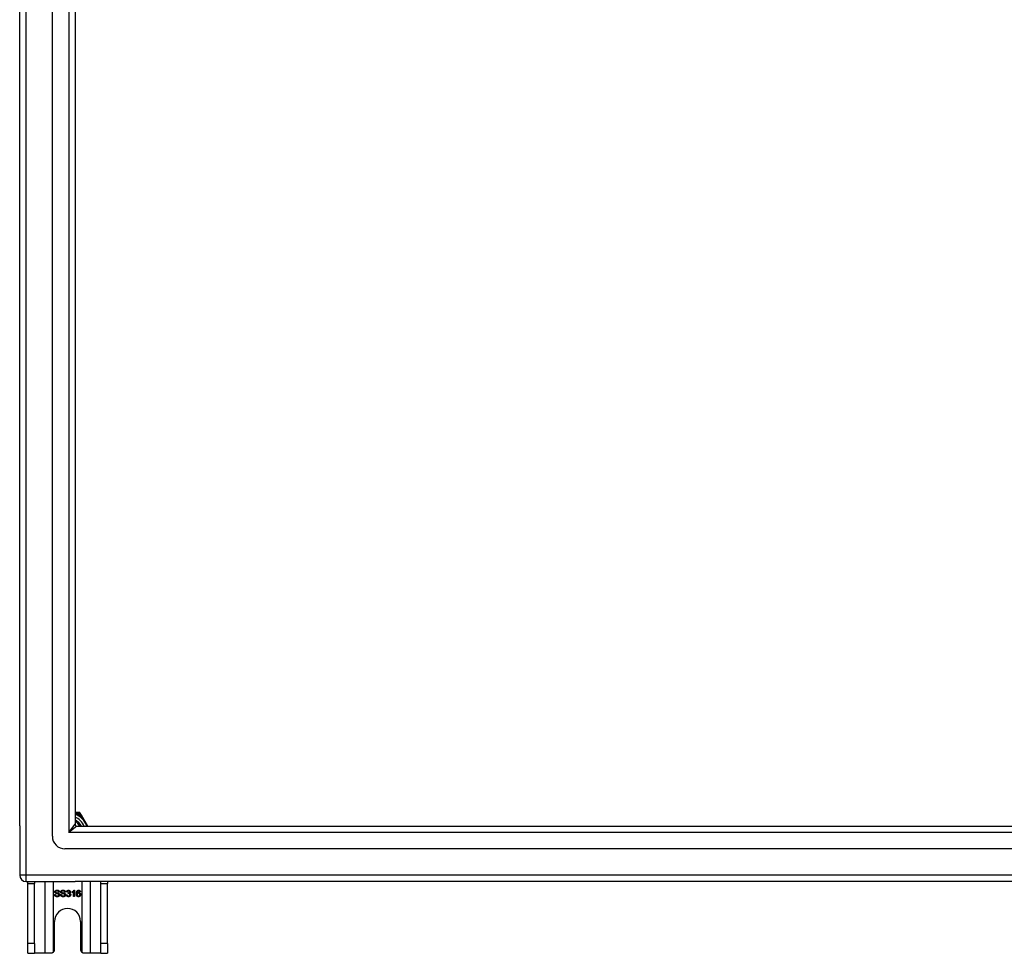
# Model space of a CAD drawing. Header units: inches. Extents: x 88 to 220, y 65 to 95.
# Tile 1 of 30: x 88 to 104, y 65 to 80. Entities that reach past the tile are written whole.
import ezdxf

# ---------------------------------------------------------------- set-up
doc = ezdxf.new("R2010")
doc.units = ezdxf.units.IN
doc.header["$MEASUREMENT"] = 0
doc.layers.add('Visible Edges(ANSI)', color=7, linetype='Continuous', lineweight=25)
doc.layers.add('Visible Tangent Edges(ANSI)', color=7, linetype='Continuous', lineweight=25)

msp = doc.modelspace()

# ---------------------------------------------------------------- linework, layer by layer
at = {"layer": 'Visible Edges(ANSI)'}
for p, q in [((88.61, 67.144), (88.61, 92.726)), ((88.099, 67.309), (88.099, 92.561)), ((88.965, 92.538), (88.965, 67.332)), ((88.993, 67.518), (88.965, 67.518)), ((89.029, 67.518), (88.993, 67.518)), ((89.065, 67.476), (89.046, 67.508)), ((89.166, 67.301), (89.065, 67.476)), ((88.099, 67.309), (88.099, 66.534)), ((88.996, 67.301), (153.202, 67.301)), ((153.39, 66.947), (88.807, 66.947)), ((88.198, 66.435), (88.965, 66.435)), ((88.224, 66.404), (88.224, 66.435)), ((88.224, 65.466), (88.224, 66.404)), ((88.329, 66.435), (88.329, 66.404)), ((88.329, 65.466), (88.329, 66.404)), ((154, 66.435), (88.965, 66.435)), ((89.369, 66.404), (89.369, 66.435)), ((89.369, 65.466), (89.369, 66.404)), ((89.474, 66.435), (89.474, 66.404)), ((89.474, 65.466), (89.474, 66.404)), ((88.645, 66.23), (88.658, 66.231)), ((88.722, 66.269), (88.709, 66.268)), ((88.738, 66.23), (88.751, 66.231)), ((88.815, 66.269), (88.802, 66.268)), ((88.831, 66.224), (88.844, 66.226)), ((88.845, 66.27), (88.832, 66.272)), ((88.856, 66.245), (88.857, 66.256)), ((88.918, 66.261), (88.918, 66.273)), ((88.943, 66.198), (88.943, 66.276)), ((88.955, 66.198), (88.943, 66.198)), ((88.947, 66.298), (88.955, 66.298)), ((88.955, 66.298), (88.955, 66.198)), ((89.05, 66.273), (89.038, 66.272)), ((88.646, 65.372), (88.646, 65.81)), ((89.052, 65.81), (89.052, 65.372)), ((88.224, 65.31), (88.224, 65.466)), ((88.329, 65.466), (88.329, 65.31)), ((89.369, 65.31), (89.369, 65.466)), ((89.474, 65.466), (89.474, 65.31)), ((88.224, 65.31), (88.329, 65.31)), ((88.493, 65.31), (88.329, 65.31)), ((88.584, 65.31), (88.493, 65.31)), ((89.205, 65.31), (89.114, 65.31)), ((89.369, 65.31), (89.205, 65.31)), ((89.369, 65.31), (89.474, 65.31))]:
    msp.add_line(p, q, dxfattribs=at)
at = {"layer": 'Visible Edges(ANSI)', "flags": 128}
for points in [[(88.688, 66.196), (88.685, 66.196), (88.681, 66.196), (88.678, 66.196), (88.675, 66.197), (88.673, 66.197), (88.67, 66.198), (88.667, 66.199), (88.665, 66.2), (88.663, 66.201), (88.661, 66.202), (88.659, 66.203), (88.657, 66.205), (88.655, 66.206), (88.654, 66.208), (88.652, 66.21), (88.651, 66.212), (88.65, 66.214), (88.648, 66.216), (88.648, 66.218), (88.647, 66.22), (88.646, 66.223), (88.646, 66.225), (88.645, 66.227), (88.645, 66.23)], [(88.649, 66.272), (88.649, 66.274), (88.649, 66.276), (88.65, 66.277), (88.65, 66.279), (88.651, 66.281), (88.651, 66.283), (88.652, 66.284), (88.653, 66.286), (88.654, 66.288), (88.656, 66.289), (88.657, 66.29), (88.659, 66.292), (88.66, 66.293), (88.662, 66.294), (88.664, 66.295), (88.666, 66.296), (88.668, 66.297), (88.67, 66.297), (88.672, 66.298), (88.675, 66.299), (88.677, 66.299), (88.679, 66.299), (88.682, 66.299), (88.684, 66.299)], [(88.663, 66.25), (88.662, 66.251), (88.661, 66.251), (88.66, 66.252), (88.659, 66.253), (88.658, 66.253), (88.657, 66.254), (88.656, 66.255), (88.655, 66.256), (88.654, 66.257), (88.654, 66.258), (88.653, 66.258), (88.652, 66.259), (88.652, 66.26), (88.651, 66.261), (88.651, 66.262), (88.651, 66.263), (88.65, 66.264), (88.65, 66.265), (88.65, 66.266), (88.649, 66.267), (88.649, 66.268), (88.649, 66.27), (88.649, 66.271), (88.649, 66.272)], [(88.658, 66.231), (88.658, 66.229), (88.658, 66.227), (88.659, 66.226), (88.659, 66.224), (88.66, 66.222), (88.66, 66.221), (88.661, 66.22), (88.662, 66.218), (88.663, 66.217), (88.664, 66.216), (88.665, 66.215), (88.666, 66.214), (88.667, 66.213), (88.669, 66.212), (88.67, 66.211), (88.672, 66.211), (88.674, 66.21), (88.675, 66.209), (88.677, 66.209), (88.679, 66.208), (88.681, 66.208), (88.683, 66.208), (88.685, 66.208), (88.687, 66.208)], [(88.685, 66.288), (88.683, 66.288), (88.681, 66.288), (88.679, 66.287), (88.677, 66.287), (88.676, 66.287), (88.674, 66.287), (88.673, 66.286), (88.672, 66.286), (88.67, 66.285), (88.669, 66.285), (88.668, 66.284), (88.667, 66.283), (88.666, 66.283), (88.666, 66.282), (88.665, 66.281), (88.664, 66.28), (88.664, 66.279), (88.663, 66.278), (88.663, 66.278), (88.662, 66.277), (88.662, 66.276), (88.662, 66.275), (88.662, 66.274), (88.662, 66.273)], [(88.662, 66.273), (88.662, 66.272), (88.662, 66.272), (88.662, 66.271), (88.662, 66.271), (88.662, 66.271), (88.662, 66.27), (88.662, 66.27), (88.662, 66.269), (88.662, 66.269), (88.662, 66.269), (88.662, 66.268), (88.663, 66.268), (88.663, 66.267), (88.663, 66.267), (88.663, 66.267), (88.663, 66.266), (88.664, 66.266), (88.664, 66.266), (88.664, 66.265), (88.664, 66.265), (88.665, 66.265), (88.665, 66.264), (88.665, 66.264), (88.666, 66.264)], [(88.7, 66.239), (88.7, 66.239), (88.699, 66.239), (88.698, 66.24), (88.697, 66.24), (88.695, 66.24), (88.694, 66.241), (88.692, 66.241), (88.691, 66.242), (88.689, 66.242), (88.687, 66.243), (88.685, 66.243), (88.683, 66.244), (88.68, 66.244), (88.678, 66.245), (88.676, 66.245), (88.674, 66.246), (88.672, 66.246), (88.671, 66.247), (88.669, 66.248), (88.668, 66.248), (88.666, 66.249), (88.665, 66.249), (88.664, 66.25), (88.663, 66.25)], [(88.666, 66.264), (88.666, 66.263), (88.667, 66.263), (88.668, 66.262), (88.67, 66.261), (88.671, 66.261), (88.673, 66.26), (88.674, 66.26), (88.676, 66.259), (88.678, 66.259), (88.681, 66.258), (88.683, 66.257), (88.686, 66.257), (88.688, 66.256), (88.691, 66.255), (88.693, 66.255), (88.695, 66.254), (88.697, 66.254), (88.699, 66.253), (88.701, 66.253), (88.703, 66.252), (88.704, 66.252), (88.706, 66.251), (88.707, 66.251), (88.708, 66.25)], [(88.684, 66.299), (88.687, 66.299), (88.69, 66.299), (88.692, 66.299), (88.695, 66.298), (88.697, 66.298), (88.699, 66.297), (88.702, 66.297), (88.704, 66.296), (88.706, 66.295), (88.708, 66.294), (88.71, 66.293), (88.711, 66.291), (88.713, 66.29), (88.714, 66.289), (88.716, 66.287), (88.717, 66.285), (88.718, 66.283), (88.719, 66.282), (88.72, 66.28), (88.721, 66.278), (88.721, 66.276), (88.721, 66.274), (88.722, 66.272), (88.722, 66.269)], [(88.709, 66.268), (88.709, 66.27), (88.709, 66.272), (88.708, 66.273), (88.708, 66.274), (88.708, 66.276), (88.707, 66.277), (88.706, 66.278), (88.706, 66.279), (88.705, 66.28), (88.704, 66.281), (88.703, 66.282), (88.702, 66.283), (88.701, 66.284), (88.7, 66.284), (88.699, 66.285), (88.698, 66.286), (88.696, 66.286), (88.695, 66.286), (88.693, 66.287), (88.692, 66.287), (88.69, 66.287), (88.688, 66.288), (88.687, 66.288), (88.685, 66.288)], [(88.687, 66.208), (88.689, 66.208), (88.691, 66.208), (88.693, 66.208), (88.694, 66.208), (88.696, 66.209), (88.698, 66.209), (88.699, 66.209), (88.701, 66.21), (88.702, 66.211), (88.703, 66.211), (88.705, 66.212), (88.706, 66.213), (88.707, 66.213), (88.708, 66.214), (88.709, 66.215), (88.709, 66.216), (88.71, 66.217), (88.711, 66.218), (88.711, 66.219), (88.711, 66.22), (88.712, 66.221), (88.712, 66.222), (88.712, 66.224), (88.712, 66.225)], [(88.725, 66.226), (88.725, 66.224), (88.725, 66.222), (88.724, 66.22), (88.724, 66.218), (88.723, 66.216), (88.722, 66.214), (88.721, 66.213), (88.72, 66.211), (88.719, 66.209), (88.718, 66.208), (88.716, 66.206), (88.715, 66.205), (88.713, 66.203), (88.711, 66.202), (88.709, 66.201), (88.707, 66.2), (88.705, 66.199), (88.703, 66.198), (88.7, 66.197), (88.698, 66.197), (88.696, 66.196), (88.693, 66.196), (88.691, 66.196), (88.688, 66.196)], [(88.712, 66.225), (88.712, 66.226), (88.712, 66.226), (88.712, 66.227), (88.712, 66.228), (88.712, 66.228), (88.711, 66.229), (88.711, 66.23), (88.711, 66.231), (88.711, 66.231), (88.71, 66.232), (88.71, 66.232), (88.709, 66.233), (88.709, 66.234), (88.708, 66.234), (88.708, 66.235), (88.707, 66.235), (88.707, 66.236), (88.706, 66.236), (88.705, 66.237), (88.704, 66.237), (88.703, 66.238), (88.702, 66.238), (88.701, 66.238), (88.7, 66.239)], [(88.708, 66.25), (88.709, 66.25), (88.711, 66.249), (88.712, 66.248), (88.713, 66.247), (88.714, 66.247), (88.715, 66.246), (88.716, 66.245), (88.717, 66.244), (88.718, 66.243), (88.719, 66.242), (88.72, 66.241), (88.721, 66.24), (88.721, 66.239), (88.722, 66.238), (88.723, 66.237), (88.723, 66.236), (88.723, 66.235), (88.724, 66.233), (88.724, 66.232), (88.724, 66.231), (88.725, 66.23), (88.725, 66.229), (88.725, 66.227), (88.725, 66.226)], [(88.781, 66.196), (88.778, 66.196), (88.775, 66.196), (88.772, 66.196), (88.769, 66.197), (88.766, 66.197), (88.763, 66.198), (88.761, 66.199), (88.758, 66.2), (88.756, 66.201), (88.754, 66.202), (88.752, 66.203), (88.75, 66.205), (88.748, 66.206), (88.747, 66.208), (88.745, 66.21), (88.744, 66.212), (88.743, 66.214), (88.742, 66.216), (88.741, 66.218), (88.74, 66.22), (88.739, 66.223), (88.739, 66.225), (88.739, 66.227), (88.738, 66.23)], [(88.742, 66.272), (88.742, 66.274), (88.742, 66.276), (88.743, 66.277), (88.743, 66.279), (88.744, 66.281), (88.745, 66.283), (88.745, 66.284), (88.746, 66.286), (88.748, 66.288), (88.749, 66.289), (88.75, 66.29), (88.752, 66.292), (88.753, 66.293), (88.755, 66.294), (88.757, 66.295), (88.759, 66.296), (88.761, 66.297), (88.763, 66.297), (88.766, 66.298), (88.768, 66.299), (88.77, 66.299), (88.773, 66.299), (88.775, 66.299), (88.777, 66.299)], [(88.756, 66.25), (88.755, 66.251), (88.754, 66.251), (88.753, 66.252), (88.752, 66.253), (88.751, 66.253), (88.75, 66.254), (88.749, 66.255), (88.748, 66.256), (88.748, 66.257), (88.747, 66.258), (88.746, 66.258), (88.746, 66.259), (88.745, 66.26), (88.745, 66.261), (88.744, 66.262), (88.744, 66.263), (88.743, 66.264), (88.743, 66.265), (88.743, 66.266), (88.743, 66.267), (88.742, 66.268), (88.742, 66.27), (88.742, 66.271), (88.742, 66.272)], [(88.751, 66.231), (88.751, 66.229), (88.752, 66.227), (88.752, 66.226), (88.752, 66.224), (88.753, 66.222), (88.754, 66.221), (88.754, 66.22), (88.755, 66.218), (88.756, 66.217), (88.757, 66.216), (88.758, 66.215), (88.759, 66.214), (88.761, 66.213), (88.762, 66.212), (88.763, 66.211), (88.765, 66.211), (88.767, 66.21), (88.769, 66.209), (88.771, 66.209), (88.772, 66.208), (88.774, 66.208), (88.776, 66.208), (88.778, 66.208), (88.781, 66.208)], [(88.778, 66.288), (88.776, 66.288), (88.774, 66.288), (88.772, 66.287), (88.771, 66.287), (88.769, 66.287), (88.768, 66.287), (88.766, 66.286), (88.765, 66.286), (88.764, 66.285), (88.762, 66.285), (88.761, 66.284), (88.76, 66.283), (88.76, 66.283), (88.759, 66.282), (88.758, 66.281), (88.757, 66.28), (88.757, 66.279), (88.756, 66.278), (88.756, 66.278), (88.756, 66.277), (88.755, 66.276), (88.755, 66.275), (88.755, 66.274), (88.755, 66.273)], [(88.755, 66.273), (88.755, 66.272), (88.755, 66.272), (88.755, 66.271), (88.755, 66.271), (88.755, 66.271), (88.755, 66.27), (88.755, 66.27), (88.755, 66.269), (88.755, 66.269), (88.756, 66.269), (88.756, 66.268), (88.756, 66.268), (88.756, 66.267), (88.756, 66.267), (88.756, 66.267), (88.757, 66.266), (88.757, 66.266), (88.757, 66.266), (88.757, 66.265), (88.758, 66.265), (88.758, 66.265), (88.758, 66.264), (88.758, 66.264), (88.759, 66.264)], [(88.794, 66.239), (88.793, 66.239), (88.792, 66.239), (88.791, 66.24), (88.79, 66.24), (88.789, 66.24), (88.787, 66.241), (88.786, 66.241), (88.784, 66.242), (88.782, 66.242), (88.78, 66.243), (88.778, 66.243), (88.776, 66.244), (88.773, 66.244), (88.771, 66.245), (88.769, 66.245), (88.767, 66.246), (88.766, 66.246), (88.764, 66.247), (88.762, 66.248), (88.761, 66.248), (88.76, 66.249), (88.758, 66.249), (88.757, 66.25), (88.756, 66.25)], [(88.759, 66.264), (88.76, 66.263), (88.76, 66.263), (88.761, 66.262), (88.763, 66.261), (88.764, 66.261), (88.766, 66.26), (88.768, 66.26), (88.769, 66.259), (88.772, 66.259), (88.774, 66.258), (88.776, 66.257), (88.779, 66.257), (88.781, 66.256), (88.784, 66.255), (88.786, 66.255), (88.789, 66.254), (88.791, 66.254), (88.793, 66.253), (88.794, 66.253), (88.796, 66.252), (88.797, 66.252), (88.799, 66.251), (88.8, 66.251), (88.801, 66.25)], [(88.777, 66.299), (88.78, 66.299), (88.783, 66.299), (88.785, 66.299), (88.788, 66.298), (88.79, 66.298), (88.793, 66.297), (88.795, 66.297), (88.797, 66.296), (88.799, 66.295), (88.801, 66.294), (88.803, 66.293), (88.805, 66.291), (88.806, 66.29), (88.808, 66.289), (88.809, 66.287), (88.81, 66.285), (88.811, 66.283), (88.812, 66.282), (88.813, 66.28), (88.814, 66.278), (88.814, 66.276), (88.815, 66.274), (88.815, 66.272), (88.815, 66.269)], [(88.802, 66.268), (88.802, 66.27), (88.802, 66.272), (88.802, 66.273), (88.801, 66.274), (88.801, 66.276), (88.8, 66.277), (88.8, 66.278), (88.799, 66.279), (88.798, 66.28), (88.797, 66.281), (88.796, 66.282), (88.796, 66.283), (88.794, 66.284), (88.793, 66.284), (88.792, 66.285), (88.791, 66.286), (88.79, 66.286), (88.788, 66.286), (88.787, 66.287), (88.785, 66.287), (88.783, 66.287), (88.782, 66.288), (88.78, 66.288), (88.778, 66.288)], [(88.818, 66.226), (88.818, 66.224), (88.818, 66.222), (88.817, 66.22), (88.817, 66.218), (88.816, 66.216), (88.816, 66.214), (88.815, 66.213), (88.814, 66.211), (88.812, 66.209), (88.811, 66.208), (88.81, 66.206), (88.808, 66.205), (88.806, 66.203), (88.804, 66.202), (88.802, 66.201), (88.8, 66.2), (88.798, 66.199), (88.796, 66.198), (88.794, 66.197), (88.791, 66.197), (88.789, 66.196), (88.786, 66.196), (88.784, 66.196), (88.781, 66.196)], [(88.781, 66.208), (88.782, 66.208), (88.784, 66.208), (88.786, 66.208), (88.788, 66.208), (88.789, 66.209), (88.791, 66.209), (88.792, 66.209), (88.794, 66.21), (88.795, 66.211), (88.797, 66.211), (88.798, 66.212), (88.799, 66.213), (88.8, 66.213), (88.801, 66.214), (88.802, 66.215), (88.803, 66.216), (88.803, 66.217), (88.804, 66.218), (88.804, 66.219), (88.805, 66.22), (88.805, 66.221), (88.805, 66.222), (88.805, 66.224), (88.805, 66.225)], [(88.805, 66.225), (88.805, 66.226), (88.805, 66.226), (88.805, 66.227), (88.805, 66.228), (88.805, 66.228), (88.805, 66.229), (88.804, 66.23), (88.804, 66.231), (88.804, 66.231), (88.803, 66.232), (88.803, 66.232), (88.803, 66.233), (88.802, 66.234), (88.802, 66.234), (88.801, 66.235), (88.8, 66.235), (88.8, 66.236), (88.799, 66.236), (88.798, 66.237), (88.797, 66.237), (88.797, 66.238), (88.796, 66.238), (88.795, 66.238), (88.794, 66.239)], [(88.801, 66.25), (88.803, 66.25), (88.804, 66.249), (88.805, 66.248), (88.806, 66.247), (88.808, 66.247), (88.809, 66.246), (88.81, 66.245), (88.811, 66.244), (88.812, 66.243), (88.812, 66.242), (88.813, 66.241), (88.814, 66.24), (88.815, 66.239), (88.815, 66.238), (88.816, 66.237), (88.816, 66.236), (88.817, 66.235), (88.817, 66.233), (88.817, 66.232), (88.818, 66.231), (88.818, 66.23), (88.818, 66.229), (88.818, 66.227), (88.818, 66.226)], [(88.863, 66.196), (88.861, 66.196), (88.859, 66.196), (88.857, 66.196), (88.855, 66.197), (88.853, 66.197), (88.851, 66.198), (88.849, 66.199), (88.847, 66.199), (88.846, 66.2), (88.844, 66.201), (88.843, 66.203), (88.841, 66.204), (88.84, 66.205), (88.838, 66.207), (88.837, 66.208), (88.836, 66.21), (88.835, 66.211), (88.834, 66.213), (88.834, 66.215), (88.833, 66.216), (88.832, 66.218), (88.832, 66.22), (88.832, 66.222), (88.831, 66.224)], [(88.832, 66.272), (88.833, 66.274), (88.833, 66.276), (88.834, 66.278), (88.835, 66.28), (88.835, 66.281), (88.836, 66.283), (88.837, 66.285), (88.838, 66.286), (88.839, 66.287), (88.84, 66.289), (88.841, 66.29), (88.843, 66.291), (88.844, 66.292), (88.846, 66.293), (88.847, 66.294), (88.848, 66.295), (88.85, 66.296), (88.852, 66.296), (88.853, 66.297), (88.855, 66.297), (88.857, 66.298), (88.859, 66.298), (88.861, 66.298), (88.863, 66.298)], [(88.844, 66.226), (88.844, 66.224), (88.844, 66.222), (88.845, 66.221), (88.845, 66.219), (88.846, 66.218), (88.846, 66.217), (88.847, 66.216), (88.848, 66.214), (88.848, 66.213), (88.849, 66.212), (88.85, 66.211), (88.851, 66.211), (88.852, 66.21), (88.852, 66.209), (88.853, 66.209), (88.854, 66.208), (88.855, 66.208), (88.856, 66.207), (88.857, 66.207), (88.858, 66.207), (88.86, 66.206), (88.861, 66.206), (88.862, 66.206), (88.863, 66.206)], [(88.863, 66.288), (88.862, 66.288), (88.861, 66.288), (88.859, 66.288), (88.858, 66.287), (88.857, 66.287), (88.856, 66.287), (88.855, 66.286), (88.854, 66.286), (88.853, 66.285), (88.853, 66.285), (88.852, 66.284), (88.851, 66.283), (88.85, 66.283), (88.849, 66.282), (88.849, 66.281), (88.848, 66.28), (88.848, 66.279), (88.847, 66.278), (88.846, 66.277), (88.846, 66.275), (88.846, 66.274), (88.845, 66.273), (88.845, 66.271), (88.845, 66.27)], [(88.864, 66.246), (88.864, 66.246), (88.864, 66.246), (88.863, 66.246), (88.863, 66.246), (88.863, 66.246), (88.862, 66.246), (88.862, 66.246), (88.862, 66.246), (88.861, 66.246), (88.861, 66.246), (88.861, 66.246), (88.86, 66.246), (88.86, 66.246), (88.86, 66.246), (88.859, 66.246), (88.859, 66.246), (88.858, 66.246), (88.858, 66.246), (88.858, 66.246), (88.857, 66.245), (88.857, 66.245), (88.856, 66.245), (88.856, 66.245), (88.856, 66.245)], [(88.857, 66.256), (88.857, 66.256), (88.857, 66.256), (88.857, 66.256), (88.857, 66.256), (88.857, 66.256), (88.857, 66.256), (88.858, 66.256), (88.858, 66.256), (88.858, 66.256), (88.858, 66.256), (88.858, 66.256), (88.858, 66.256), (88.858, 66.256), (88.858, 66.256), (88.858, 66.256), (88.858, 66.256), (88.858, 66.256), (88.858, 66.256), (88.858, 66.256), (88.859, 66.256), (88.859, 66.256), (88.859, 66.256), (88.859, 66.256), (88.859, 66.256)], [(88.859, 66.256), (88.86, 66.256), (88.861, 66.256), (88.863, 66.256), (88.864, 66.256), (88.865, 66.256), (88.866, 66.257), (88.867, 66.257), (88.869, 66.257), (88.87, 66.258), (88.871, 66.258), (88.872, 66.259), (88.873, 66.26), (88.874, 66.26), (88.875, 66.261), (88.876, 66.262), (88.876, 66.263), (88.877, 66.264), (88.878, 66.265), (88.878, 66.266), (88.879, 66.267), (88.879, 66.268), (88.879, 66.27), (88.879, 66.271), (88.879, 66.272)], [(88.863, 66.298), (88.865, 66.298), (88.867, 66.298), (88.869, 66.298), (88.87, 66.297), (88.872, 66.297), (88.874, 66.296), (88.876, 66.295), (88.878, 66.294), (88.879, 66.294), (88.881, 66.293), (88.882, 66.292), (88.884, 66.29), (88.885, 66.289), (88.886, 66.288), (88.887, 66.286), (88.888, 66.285), (88.889, 66.283), (88.89, 66.282), (88.89, 66.28), (88.891, 66.279), (88.891, 66.277), (88.892, 66.275), (88.892, 66.274), (88.892, 66.272)], [(88.879, 66.272), (88.879, 66.273), (88.879, 66.275), (88.879, 66.276), (88.879, 66.277), (88.878, 66.278), (88.878, 66.279), (88.878, 66.279), (88.877, 66.28), (88.877, 66.281), (88.876, 66.282), (88.875, 66.283), (88.875, 66.284), (88.874, 66.284), (88.873, 66.285), (88.872, 66.285), (88.871, 66.286), (88.87, 66.286), (88.869, 66.287), (88.868, 66.287), (88.867, 66.287), (88.866, 66.288), (88.865, 66.288), (88.864, 66.288), (88.863, 66.288)], [(88.897, 66.227), (88.897, 66.225), (88.896, 66.223), (88.896, 66.221), (88.896, 66.219), (88.895, 66.217), (88.894, 66.215), (88.893, 66.213), (88.892, 66.212), (88.891, 66.21), (88.89, 66.208), (88.889, 66.207), (88.887, 66.205), (88.886, 66.204), (88.884, 66.202), (88.882, 66.201), (88.88, 66.2), (88.878, 66.199), (88.876, 66.198), (88.874, 66.198), (88.872, 66.197), (88.87, 66.197), (88.868, 66.196), (88.865, 66.196), (88.863, 66.196)], [(88.863, 66.206), (88.865, 66.206), (88.866, 66.206), (88.867, 66.206), (88.869, 66.207), (88.87, 66.207), (88.871, 66.208), (88.872, 66.208), (88.873, 66.209), (88.875, 66.209), (88.876, 66.21), (88.877, 66.211), (88.878, 66.212), (88.879, 66.213), (88.88, 66.214), (88.88, 66.215), (88.881, 66.216), (88.882, 66.218), (88.882, 66.219), (88.883, 66.22), (88.883, 66.221), (88.883, 66.223), (88.884, 66.224), (88.884, 66.226), (88.884, 66.227)], [(88.884, 66.227), (88.884, 66.228), (88.884, 66.23), (88.883, 66.231), (88.883, 66.232), (88.883, 66.233), (88.882, 66.235), (88.882, 66.236), (88.881, 66.237), (88.881, 66.238), (88.88, 66.239), (88.879, 66.24), (88.878, 66.241), (88.877, 66.242), (88.876, 66.243), (88.875, 66.243), (88.874, 66.244), (88.873, 66.245), (88.872, 66.245), (88.871, 66.245), (88.869, 66.246), (88.868, 66.246), (88.867, 66.246), (88.866, 66.246), (88.864, 66.246)], [(88.892, 66.272), (88.892, 66.271), (88.892, 66.27), (88.892, 66.269), (88.891, 66.268), (88.891, 66.267), (88.891, 66.266), (88.891, 66.265), (88.89, 66.264), (88.89, 66.263), (88.889, 66.262), (88.889, 66.261), (88.888, 66.26), (88.888, 66.259), (88.887, 66.259), (88.886, 66.258), (88.886, 66.257), (88.885, 66.256), (88.884, 66.255), (88.883, 66.255), (88.882, 66.254), (88.881, 66.254), (88.88, 66.253), (88.879, 66.252), (88.878, 66.252)], [(88.878, 66.252), (88.88, 66.251), (88.881, 66.251), (88.882, 66.251), (88.884, 66.25), (88.885, 66.249), (88.886, 66.249), (88.887, 66.248), (88.888, 66.247), (88.889, 66.246), (88.89, 66.245), (88.891, 66.244), (88.892, 66.243), (88.893, 66.242), (88.893, 66.241), (88.894, 66.24), (88.895, 66.239), (88.895, 66.237), (88.896, 66.236), (88.896, 66.235), (88.896, 66.233), (88.896, 66.232), (88.897, 66.23), (88.897, 66.229), (88.897, 66.227)], [(88.918, 66.273), (88.92, 66.274), (88.922, 66.275), (88.923, 66.275), (88.925, 66.276), (88.926, 66.277), (88.928, 66.278), (88.929, 66.279), (88.931, 66.28), (88.932, 66.281), (88.934, 66.282), (88.935, 66.283), (88.936, 66.285), (88.937, 66.286), (88.939, 66.287), (88.94, 66.288), (88.941, 66.289), (88.942, 66.29), (88.943, 66.291), (88.944, 66.293), (88.944, 66.294), (88.945, 66.295), (88.946, 66.296), (88.947, 66.297), (88.947, 66.298)], [(88.943, 66.276), (88.942, 66.275), (88.941, 66.274), (88.94, 66.274), (88.94, 66.273), (88.939, 66.272), (88.938, 66.272), (88.937, 66.271), (88.936, 66.27), (88.935, 66.27), (88.933, 66.269), (88.932, 66.268), (88.931, 66.267), (88.93, 66.267), (88.929, 66.266), (88.928, 66.265), (88.927, 66.265), (88.925, 66.264), (88.924, 66.264), (88.923, 66.263), (88.922, 66.263), (88.921, 66.262), (88.92, 66.262), (88.919, 66.261), (88.918, 66.261)], [(88.986, 66.244), (88.986, 66.247), (88.986, 66.249), (88.986, 66.251), (88.986, 66.254), (88.986, 66.256), (88.987, 66.258), (88.987, 66.26), (88.987, 66.262), (88.988, 66.264), (88.988, 66.266), (88.988, 66.268), (88.989, 66.269), (88.989, 66.271), (88.99, 66.273), (88.99, 66.274), (88.991, 66.276), (88.991, 66.278), (88.992, 66.279), (88.993, 66.28), (88.993, 66.282), (88.994, 66.283), (88.995, 66.284), (88.996, 66.285), (88.997, 66.287)], [(89.021, 66.196), (89.018, 66.196), (89.016, 66.196), (89.013, 66.197), (89.011, 66.197), (89.009, 66.198), (89.007, 66.199), (89.005, 66.2), (89.003, 66.201), (89.001, 66.202), (88.999, 66.204), (88.997, 66.205), (88.996, 66.207), (88.994, 66.209), (88.993, 66.211), (88.991, 66.214), (88.99, 66.216), (88.989, 66.219), (88.988, 66.222), (88.988, 66.225), (88.987, 66.229), (88.987, 66.232), (88.986, 66.236), (88.986, 66.24), (88.986, 66.244)], [(88.997, 66.287), (88.998, 66.287), (88.998, 66.288), (88.999, 66.289), (89, 66.29), (89.001, 66.291), (89.002, 66.292), (89.003, 66.292), (89.004, 66.293), (89.005, 66.294), (89.006, 66.294), (89.007, 66.295), (89.008, 66.295), (89.009, 66.296), (89.01, 66.296), (89.011, 66.296), (89.012, 66.297), (89.013, 66.297), (89.014, 66.297), (89.016, 66.298), (89.017, 66.298), (89.018, 66.298), (89.019, 66.298), (89.021, 66.298), (89.022, 66.298)], [(89.011, 66.285), (89.01, 66.284), (89.009, 66.283), (89.008, 66.282), (89.007, 66.281), (89.006, 66.28), (89.006, 66.279), (89.005, 66.278), (89.004, 66.277), (89.004, 66.276), (89.003, 66.275), (89.002, 66.274), (89.002, 66.272), (89.001, 66.271), (89.001, 66.269), (89, 66.268), (89, 66.266), (88.999, 66.264), (88.999, 66.262), (88.999, 66.26), (88.999, 66.258), (88.998, 66.256), (88.998, 66.254), (88.998, 66.252), (88.998, 66.249)], [(88.998, 66.249), (88.999, 66.25), (89, 66.251), (89.001, 66.252), (89.001, 66.253), (89.002, 66.254), (89.003, 66.255), (89.004, 66.256), (89.005, 66.257), (89.006, 66.257), (89.007, 66.258), (89.008, 66.259), (89.009, 66.259), (89.01, 66.26), (89.011, 66.26), (89.012, 66.261), (89.013, 66.261), (89.015, 66.261), (89.016, 66.262), (89.017, 66.262), (89.018, 66.262), (89.019, 66.262), (89.02, 66.262), (89.021, 66.262), (89.023, 66.262)], [(89.02, 66.252), (89.019, 66.252), (89.017, 66.251), (89.016, 66.251), (89.015, 66.251), (89.014, 66.251), (89.012, 66.25), (89.011, 66.25), (89.01, 66.249), (89.009, 66.248), (89.008, 66.247), (89.007, 66.247), (89.006, 66.246), (89.005, 66.245), (89.004, 66.244), (89.003, 66.242), (89.003, 66.241), (89.002, 66.24), (89.002, 66.239), (89.001, 66.237), (89.001, 66.236), (89, 66.235), (89, 66.233), (89, 66.232), (89, 66.23)], [(89, 66.23), (89, 66.228), (89, 66.227), (89, 66.225), (89.001, 66.224), (89.001, 66.222), (89.002, 66.221), (89.002, 66.219), (89.003, 66.218), (89.004, 66.216), (89.004, 66.215), (89.005, 66.214), (89.006, 66.213), (89.007, 66.212), (89.008, 66.211), (89.009, 66.21), (89.01, 66.209), (89.012, 66.208), (89.013, 66.208), (89.014, 66.207), (89.015, 66.207), (89.017, 66.206), (89.018, 66.206), (89.019, 66.206), (89.02, 66.206)], [(89.021, 66.288), (89.021, 66.288), (89.02, 66.288), (89.02, 66.288), (89.019, 66.288), (89.019, 66.288), (89.018, 66.288), (89.018, 66.288), (89.017, 66.288), (89.017, 66.287), (89.016, 66.287), (89.016, 66.287), (89.016, 66.287), (89.015, 66.287), (89.015, 66.287), (89.014, 66.287), (89.014, 66.286), (89.014, 66.286), (89.013, 66.286), (89.013, 66.286), (89.012, 66.286), (89.012, 66.285), (89.012, 66.285), (89.011, 66.285), (89.011, 66.285)], [(89.039, 66.229), (89.039, 66.231), (89.039, 66.233), (89.039, 66.234), (89.039, 66.236), (89.038, 66.237), (89.038, 66.239), (89.038, 66.24), (89.037, 66.241), (89.036, 66.242), (89.036, 66.244), (89.035, 66.245), (89.034, 66.246), (89.033, 66.247), (89.032, 66.247), (89.031, 66.248), (89.03, 66.249), (89.029, 66.25), (89.028, 66.25), (89.027, 66.251), (89.025, 66.251), (89.024, 66.251), (89.023, 66.251), (89.021, 66.252), (89.02, 66.252)], [(89.02, 66.206), (89.022, 66.206), (89.023, 66.206), (89.024, 66.206), (89.025, 66.207), (89.027, 66.207), (89.028, 66.208), (89.029, 66.208), (89.03, 66.209), (89.031, 66.21), (89.032, 66.21), (89.033, 66.211), (89.034, 66.212), (89.035, 66.213), (89.036, 66.215), (89.036, 66.216), (89.037, 66.217), (89.038, 66.218), (89.038, 66.22), (89.038, 66.221), (89.039, 66.223), (89.039, 66.224), (89.039, 66.226), (89.039, 66.228), (89.039, 66.229)], [(89.033, 66.283), (89.033, 66.283), (89.033, 66.284), (89.032, 66.284), (89.032, 66.284), (89.031, 66.285), (89.031, 66.285), (89.03, 66.285), (89.03, 66.286), (89.029, 66.286), (89.029, 66.286), (89.028, 66.286), (89.028, 66.287), (89.027, 66.287), (89.027, 66.287), (89.026, 66.287), (89.026, 66.287), (89.025, 66.287), (89.025, 66.288), (89.024, 66.288), (89.024, 66.288), (89.023, 66.288), (89.022, 66.288), (89.022, 66.288), (89.021, 66.288)], [(89.052, 66.23), (89.052, 66.228), (89.052, 66.225), (89.052, 66.223), (89.051, 66.221), (89.05, 66.219), (89.05, 66.217), (89.049, 66.215), (89.048, 66.213), (89.047, 66.211), (89.046, 66.209), (89.045, 66.207), (89.043, 66.205), (89.042, 66.204), (89.04, 66.203), (89.039, 66.201), (89.037, 66.2), (89.035, 66.199), (89.033, 66.198), (89.031, 66.198), (89.029, 66.197), (89.027, 66.197), (89.025, 66.196), (89.023, 66.196), (89.021, 66.196)], [(89.022, 66.298), (89.024, 66.298), (89.026, 66.298), (89.028, 66.298), (89.029, 66.297), (89.031, 66.297), (89.033, 66.296), (89.034, 66.296), (89.036, 66.295), (89.037, 66.294), (89.039, 66.293), (89.04, 66.292), (89.041, 66.291), (89.042, 66.29), (89.044, 66.289), (89.045, 66.288), (89.046, 66.286), (89.046, 66.285), (89.047, 66.283), (89.048, 66.282), (89.049, 66.28), (89.049, 66.279), (89.05, 66.277), (89.05, 66.275), (89.05, 66.273)], [(89.023, 66.262), (89.025, 66.262), (89.026, 66.262), (89.028, 66.262), (89.03, 66.261), (89.032, 66.261), (89.034, 66.26), (89.036, 66.259), (89.037, 66.258), (89.039, 66.257), (89.04, 66.256), (89.042, 66.255), (89.043, 66.253), (89.045, 66.252), (89.046, 66.25), (89.047, 66.249), (89.048, 66.247), (89.049, 66.245), (89.05, 66.243), (89.051, 66.241), (89.051, 66.239), (89.052, 66.237), (89.052, 66.235), (89.052, 66.232), (89.052, 66.23)], [(89.038, 66.272), (89.038, 66.273), (89.038, 66.273), (89.038, 66.274), (89.038, 66.274), (89.037, 66.275), (89.037, 66.275), (89.037, 66.276), (89.037, 66.276), (89.037, 66.277), (89.037, 66.277), (89.036, 66.278), (89.036, 66.278), (89.036, 66.279), (89.036, 66.279), (89.036, 66.28), (89.035, 66.28), (89.035, 66.28), (89.035, 66.281), (89.035, 66.281), (89.034, 66.281), (89.034, 66.282), (89.034, 66.282), (89.034, 66.282), (89.033, 66.283)], [(88.627, 65.328), (88.626, 65.327), (88.625, 65.326), (88.623, 65.324), (88.621, 65.323), (88.62, 65.322), (88.618, 65.321), (88.616, 65.319), (88.615, 65.318), (88.613, 65.317), (88.611, 65.316), (88.609, 65.316), (88.607, 65.315), (88.605, 65.314), (88.603, 65.313), (88.601, 65.313), (88.599, 65.312), (88.597, 65.312), (88.595, 65.311), (88.593, 65.311), (88.591, 65.311), (88.589, 65.31), (88.587, 65.31), (88.586, 65.31), (88.584, 65.31)], [(89.114, 65.31), (89.112, 65.31), (89.11, 65.31), (89.108, 65.31), (89.106, 65.311), (89.104, 65.311), (89.102, 65.311), (89.1, 65.312), (89.098, 65.312), (89.096, 65.313), (89.094, 65.313), (89.092, 65.314), (89.09, 65.315), (89.088, 65.316), (89.086, 65.316), (89.085, 65.317), (89.083, 65.318), (89.081, 65.319), (89.079, 65.321), (89.078, 65.322), (89.076, 65.323), (89.074, 65.324), (89.073, 65.326), (89.071, 65.327), (89.07, 65.328)]]:
    msp.add_lwpolyline(points, dxfattribs=at)
at = {"layer": 'Visible Edges(ANSI)'}
for centre, radius, start, end in [((88.849, 67.185), 0.325, 20.9514, 69.0486), ((89.029, 67.498), 0.0197, 30, 90), ((88.849, 67.185), 0.226, 30.8668, 59.1332), ((88.996, 67.332), 0.031, 180, 270), ((88.807, 67.144), 0.197, 180, 270), ((88.198, 66.534), 0.099, 180, 270), ((88.849, 65.81), 0.203, 0, 180), ((88.584, 65.372), 0.062, 314.9335, 0), ((89.114, 65.372), 0.062, 180, 225.0665)]:
    msp.add_arc(centre, radius, start, end, dxfattribs=at)
at = {"layer": 'Visible Tangent Edges(ANSI)'}
for p, q in [((88.198, 66.534), (88.198, 93.336)), ((88.866, 92.668), (88.866, 67.202)), ((88.993, 67.498), (88.993, 67.518)), ((88.993, 67.498), (89.029, 67.498)), ((89.029, 67.518), (89.029, 67.498)), ((89.029, 67.498), (89.046, 67.508)), ((89.029, 67.498), (89.048, 67.466)), ((89.048, 67.466), (89.065, 67.476)), ((88.866, 67.202), (88.965, 67.332)), ((88.996, 67.301), (88.866, 67.202)), ((153.332, 67.202), (88.866, 67.202)), ((88.198, 66.534), (88.099, 66.534)), ((88.198, 66.435), (88.198, 66.534)), ((154, 66.534), (88.198, 66.534)), ((88.224, 66.404), (88.329, 66.404)), ((88.493, 66.435), (88.493, 65.31)), ((88.627, 65.328), (88.627, 66.435)), ((89.07, 66.435), (89.07, 65.328)), ((89.205, 65.31), (89.205, 66.435)), ((89.369, 66.404), (89.474, 66.404)), ((88.329, 65.466), (88.224, 65.466)), ((89.474, 65.466), (89.369, 65.466))]:
    msp.add_line(p, q, dxfattribs=at)
at = {"layer": 'Visible Tangent Edges(ANSI)', "flags": 128}
for points in [[(88.965, 67.503), (88.966, 67.503), (88.967, 67.503), (88.968, 67.503), (88.97, 67.503), (88.971, 67.502), (88.972, 67.502), (88.973, 67.502), (88.974, 67.502), (88.975, 67.502), (88.977, 67.501), (88.978, 67.501), (88.979, 67.501), (88.98, 67.501), (88.981, 67.5), (88.982, 67.5), (88.983, 67.5), (88.985, 67.5), (88.986, 67.5), (88.987, 67.499), (88.988, 67.499), (88.989, 67.499), (88.99, 67.499), (88.991, 67.498), (88.993, 67.498)], [(89.048, 67.466), (89.053, 67.461), (89.058, 67.455), (89.063, 67.449), (89.068, 67.443), (89.073, 67.436), (89.078, 67.43), (89.083, 67.424), (89.088, 67.417), (89.093, 67.411), (89.098, 67.404), (89.103, 67.397), (89.108, 67.39), (89.112, 67.383), (89.117, 67.376), (89.122, 67.369), (89.126, 67.362), (89.131, 67.354), (89.135, 67.347), (89.139, 67.339), (89.143, 67.332), (89.147, 67.324), (89.151, 67.316), (89.155, 67.309), (89.159, 67.301)]]:
    msp.add_lwpolyline(points, dxfattribs=at)
at = {"layer": 'Visible Tangent Edges(ANSI)'}
for radius, start, end in [(0.285, 24.01, 65.99), (0.246, 28.1642, 61.8358), (0.344, 54.6913, 65.3087)]:
    msp.add_arc((88.849, 67.185), radius, start, end, dxfattribs=at)

doc.saveas('drawing.dxf')
